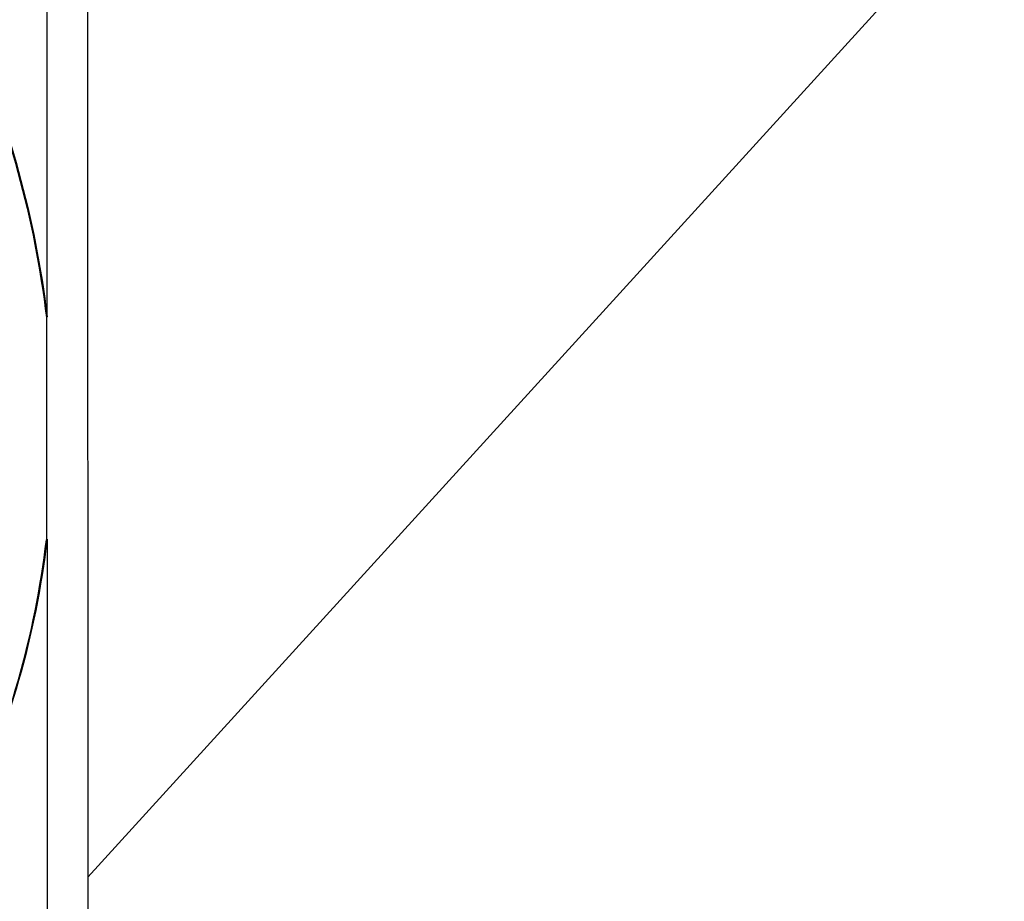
# Model space of a CAD drawing. Header units: millimetres. Extents: x 0 to 420, y 0 to 297.
# Tile 11 of 49: x 174 to 203, y 27 to 53. Entities that reach past the tile are written whole.
import ezdxf

# ---------------------------------------------------------------- set-up
doc = ezdxf.new("R2010")
doc.units = ezdxf.units.MM
doc.header["$LTSCALE"] = 23.1
doc.layers.add('COMPONENTS', color=7, linetype='CONTINUOUS')

msp = doc.modelspace()

# ---------------------------------------------------------------- linework, layer by layer
at = {"layer": 'COMPONENTS', "color": 7, "linetype": 'CONTINUOUS'}
for p, q in [((176.16721, 64.69542), (176.17455, 19.94614)), ((174.97852, 44.28072), (174.97539, 63.38666)), ((204.68292, 59.11554), (176.17326, 27.80889)), ((174.97852, 44.28072), (174.95832, 44.25854)), ((174.95832, 44.25854), (174.95939, 37.72114)), ((174.97959, 37.74332), (174.95939, 37.72114)), ((174.97959, 37.74332), (174.98273, 18.63738))]:
    msp.add_line(p, q, dxfattribs=at)
for points, knots in [([(172.64258, 52.68527), (173.23572, 51.34217), (174.22273, 48.58018), (174.78815, 45.70146), (174.95832, 44.25854)], [0, 0, 0, 0, 0.50262414, 1, 1, 1, 1]), ([(172.66278, 52.70746), (173.25592, 51.36435), (174.24293, 48.60236), (174.80835, 45.72364), (174.97852, 44.28072)], [0, 0, 0, 0, 0.50262407, 1, 1, 1, 1]), ([(172.65852, 29.66558), (173.25272, 30.92699), (174.24029, 33.56362), (174.79212, 36.32387), (174.95939, 37.72114)], [0, 0, 0, 0, 0.49769796, 1, 1, 1, 1]), ([(174.97959, 37.74332), (174.81175, 36.34131), (174.2573, 33.5718), (173.26418, 30.92698), (172.66656, 29.66199)], [0, 0, 0, 0, 0.50230856, 1, 1, 1, 1])]:
    msp.add_open_spline(points, degree=3, knots=knots, dxfattribs=at)

doc.saveas('drawing.dxf')
